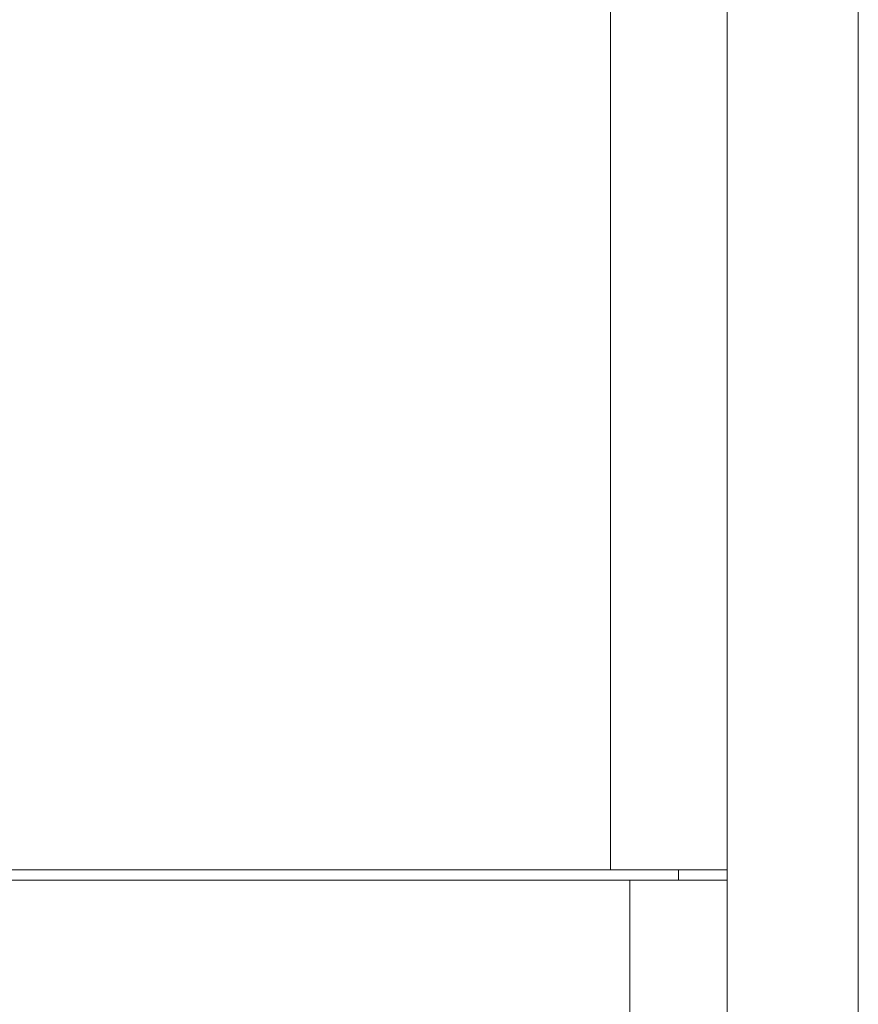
# Model space of a CAD drawing. Header units: inches. Extents: x 2934 to 6866, y 422 to 3136.
# Tile 54 of 84: x 6512 to 6530, y 1419 to 1439. Entities that reach past the tile are written whole.
import ezdxf

# ---------------------------------------------------------------- set-up
doc = ezdxf.new("R2010")
doc.units = ezdxf.units.IN
doc.header["$MEASUREMENT"] = 0
doc.layers.add('PWR_0400HP', color=7, linetype='Continuous')

# ---------------------------------------------------------------- blocks, each defined once
blk = doc.blocks.new('SS06 350-468 SIDE')
at = {"color": 7, "linetype": 'Continuous', "lineweight": 15}
for p, q in [((8310.433, 7420.86), (8310.433, 7955.46)), ((8313.133, 7449.91), (8313.133, 7926.41)), ((8315.533, 7926.41), (8315.533, 7449.91)), ((8315.533, 7449.91), (8313.133, 7449.91)), ((8313.133, 7449.697), (8313.133, 7449.91)), ((8314.133, 7449.91), (8314.133, 7449.697)), ((8335.733, 7449.91), (8315.533, 7449.91)), ((8315.133, 7449.697), (8313.133, 7449.697)), ((8313.133, 7449.697), (8313.133, 7421.192)), ((8315.133, 7449.697), (8315.133, 7421.192)), ((8336.133, 7449.697), (8315.133, 7449.697))]:
    blk.add_line(p, q, dxfattribs=at)

msp = doc.modelspace()

# ---------------------------------------------------------------- block references
at = {"layer": 'PWR_0400HP', "xscale": -1}
msp.add_blockref('SS06 350-468 SIDE', (14839.945, -6028.564), dxfattribs=at)

doc.saveas('drawing.dxf')
